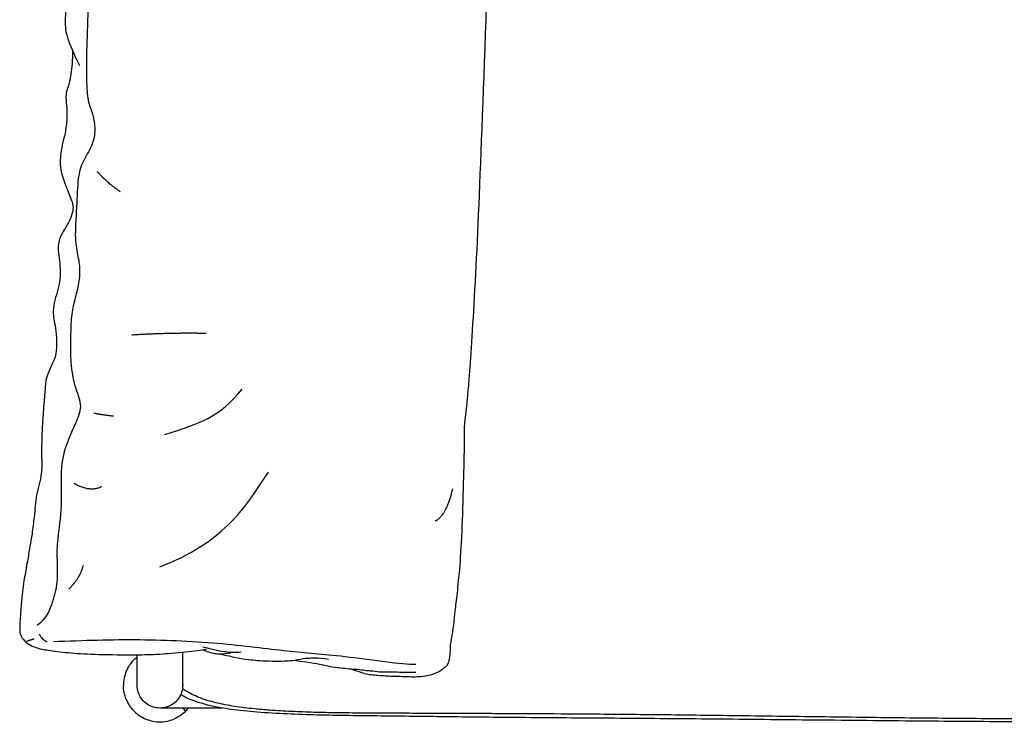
# Model space of a CAD drawing. Header units: millimetres. Extents: x -31695 to -21031, y -2517 to 7253.
# Tile 46 of 77: x -28814 to -28204, y 4584 to 5019. Entities that reach past the tile are written whole.
import ezdxf

# ---------------------------------------------------------------- set-up
doc = ezdxf.new("R2010")
doc.units = ezdxf.units.MM
doc.layers.add('2d', color=7, linetype='Continuous', true_color=0x000000)

msp = doc.modelspace()

# ---------------------------------------------------------------- linework, layer by layer
at = {"layer": '2d'}
for points, degree in [([(-28632.48, 5214.58), (-28647.83, 5216.04), (-28658.87, 5220.24), (-28672.7, 5219.8), (-28685.08, 5219.51), (-28691.21, 5219.57), (-28693.84, 5221.97), (-28718.53, 5223.51), (-28730.68, 5224.18), (-28746.71, 5225.04), (-28772.23, 5223.88), (-28781.54, 5220.56), (-28787.66, 5215.76), (-28789.12, 5209.02), (-28788.65, 5197.02), (-28786.58, 5175.03), (-28784.64, 5155.49), (-28784.02, 5143.68), (-28781.57, 5133.37), (-28781.58, 5123.55), (-28782.76, 5112.11), (-28783.08, 5102.04), (-28781.72, 5091.64), (-28783.76, 5080.89), (-28783.6, 5073.49), (-28781.42, 5064.42), (-28782.86, 5049.98), (-28785.31, 5038.25), (-28785.64, 5023.24), (-28786.33, 5015.53), (-28784.87, 5007.01), (-28777.1, 4990.89)], 3), ([(-28776.44, 5217.67), (-28778.39, 5213.62), (-28775.46, 5208.04), (-28772.53, 5196.87), (-28771.83, 5179.57), (-28771.41, 5148.17), (-28771.27, 5134.91), (-28767.09, 5126.54), (-28763.88, 5117.47), (-28766.39, 5102.68), (-28770.3, 5091.23), (-28770.85, 5068.63), (-28772.53, 5050.06), (-28771.55, 5029.97), (-28772.81, 5000.8), (-28772.81, 4983.78), (-28772.39, 4969.68), (-28769.32, 4962.43), (-28767.36, 4954.19), (-28767.78, 4943.59), (-28773.92, 4933.82), (-28778.25, 4923.91), (-28778.53, 4906.74), (-28780.34, 4884), (-28778.25, 4873.81), (-28776.44, 4864.6), (-28777.97, 4853.02), (-28780.9, 4843.67), (-28782.58, 4833.06), (-28782.58, 4819.52), (-28782.86, 4805.15), (-28779.65, 4790.22), (-28775.04, 4780.03), (-28779.51, 4769.56), (-28784.53, 4758.26), (-28789.41, 4743.89), (-28787.6, 4718.21), (-28791.23, 4695.88), (-28791.09, 4685.97), (-28790.53, 4670.2), (-28793.46, 4659.74), (-28797.37, 4648.57), (-28803.37, 4644.24)], 3), ([(-28608.92, 4617.36), (-28607.99, 4616.99), (-28603.67, 4615.44), (-28599.42, 4614.18), (-28594.91, 4613.59), (-28591.69, 4613.26), (-28585.92, 4612.96), (-28582.29, 4612.84), (-28577.36, 4612.67), (-28570.92, 4612.45), (-28567.42, 4612.43), (-28561.21, 4613.25), (-28558.41, 4613.93), (-28554.19, 4615.71), (-28552.89, 4616.57), (-28549.58, 4619.23), (-28548.57, 4620.32), (-28547.53, 4624.8), (-28547.26, 4626.94), (-28547.31, 4631.71), (-28546.68, 4634.7), (-28545.3, 4642.88), (-28544.91, 4646.71), (-28544.05, 4655.27), (-28542.61, 4666.58), (-28540.83, 4685.62), (-28539.51, 4711.58), (-28538.79, 4746.2), (-28538.31, 4757.81), (-28538.91, 4765.02), (-28537.33, 4777.74), (-28535.64, 4793.7), (-28531.48, 4857.25), (-28527.6, 4948.38), (-28522.02, 5108.94), (-28522.65, 5172.76), (-28523.28, 5184.94), (-28523.23, 5190.49), (-28523.23, 5193.54), (-28523.5, 5197.07)], 3), ([(-28781.34, 5000.07), (-28781.37, 4994.47), (-28782.55, 4984.03), (-28784.17, 4977.62), (-28785.89, 4973.28), (-28785.04, 4966.24), (-28784.66, 4958.44), (-28785.96, 4948.47), (-28787.91, 4942), (-28788.96, 4934.4), (-28789.19, 4931.05), (-28788.59, 4925.02), (-28786.88, 4919.46), (-28782.32, 4908.41), (-28780.89, 4904.19), (-28781.25, 4899.71), (-28783.5, 4894.07), (-28788.71, 4885.8), (-28789.72, 4882.79), (-28790.59, 4877.94), (-28789.8, 4872.15), (-28788.9, 4864.76), (-28789.12, 4858.85), (-28790.27, 4852.25), (-28792.55, 4845.77), (-28793.62, 4838.7), (-28793.08, 4833.95), (-28791.95, 4829.12), (-28790.94, 4819.64), (-28791.82, 4811.86), (-28792.58, 4809.02), (-28797.13, 4799.66), (-28798.17, 4795.13), (-28798.75, 4785.58), (-28799.51, 4777.36), (-28800.08, 4769.63), (-28800.63, 4756.69), (-28800.58, 4747.61), (-28800.42, 4741.51), (-28800.88, 4737.08), (-28802.4, 4729.9), (-28804.25, 4723.16), (-28804.6, 4716.8), (-28805.42, 4709.49), (-28806.92, 4697.74), (-28808.04, 4692.29), (-28809.52, 4682.92), (-28811.74, 4670.97), (-28812.48, 4665.39), (-28813.28, 4657.74), (-28813.89, 4647.16), (-28814.29, 4640.37), (-28813.42, 4637.34), (-28810.48, 4633.69), (-28806.71, 4631.49), (-28803.49, 4630.21), (-28795.89, 4628.6), (-28782.65, 4627.1), (-28766.82, 4626.21), (-28740.71, 4625.93), (-28728.34, 4626.37), (-28711.35, 4627.65), (-28701.28, 4629.11), (-28698.31, 4629.6)], 3), ([(-28766.26, 4925.35), (-28758.35, 4916.95), (-28751.93, 4913)], 2), ([(-28744.57, 4824.21), (-28719.86, 4825.69), (-28698.61, 4825.2)], 2), ([(-28724.31, 4762.45), (-28702.07, 4769.36), (-28690.21, 4773.32), (-28676.38, 4790.61)], 3), ([(-28768.21, 4775.81), (-28763.74, 4774.76), (-28756.13, 4773.97)], 2), ([(-28727.27, 4680.42), (-28688.73, 4695.74), (-28675.89, 4714.52), (-28660.07, 4739.22)], 3), ([(-28780.41, 4732.28), (-28770.63, 4726.54), (-28763.18, 4730.37)], 2), ([(-28545.97, 4728.77), (-28549.98, 4711.96), (-28556.78, 4708.76)], 2), ([(-28783.81, 4666.77), (-28777.01, 4672.94), (-28774.67, 4681.45)], 2), ([(-28802.05, 4638.88), (-28801.58, 4636.87), (-28798.74, 4634.75), (-28797.16, 4634.11)], 3), ([(-28809.87, 4634.47), (-28807.86, 4635.25), (-28805.09, 4635.92)], 2), ([(-28793.15, 4634.23), (-28774.27, 4635.02), (-28740.13, 4636.15), (-28687.01, 4633.55), (-28643.6, 4627.45), (-28615.9, 4626.09), (-28572.5, 4619.42), (-28568.77, 4620.32)], 3), ([(-28700.65, 4631.02), (-28693.11, 4628.91), (-28685.6, 4627.8), (-28681.15, 4627.41), (-28676.92, 4627.9)], 3), ([(-28700.65, 4629.19), (-28697.14, 4627.57), (-28691.91, 4626.46), (-28688.59, 4626.51), (-28683.58, 4627.26)], 3), ([(-28691.6, 4626.66), (-28688.13, 4626.19), (-28685.54, 4625.56), (-28675.1, 4623.18), (-28669.64, 4622.86), (-28663.94, 4622.35), (-28655.08, 4622.04), (-28648.44, 4622.29), (-28644.04, 4622.51), (-28639.02, 4623.78), (-28635.64, 4624.02), (-28631.67, 4624.17), (-28626.08, 4624.03), (-28622.74, 4623.33)], 3), ([(-28644.22, 4622.64), (-28632.75, 4621.26), (-28624.89, 4619.57), (-28619.86, 4618.35), (-28607.73, 4617.21), (-28601.86, 4616.88), (-28598.78, 4616.16), (-28595.22, 4616.19), (-28590.46, 4615.2), (-28581.25, 4615.69), (-28575.06, 4615.1), (-28568.62, 4615.28)], 3)]:
    msp.add_open_spline(points, degree=degree, dxfattribs=at)
at = {"layer": '2d', "lineweight": -3}
for points, degree in [([(-28741.32, 4607.09), (-28741.32, 4616.57), (-28741.32, 4626.06)], 2), ([(-28713.2, 4627.64), (-28713.2, 4617.36), (-28713.2, 4607.09)], 2), ([(-28748.1, 4615.72), (-28746.97, 4618.45), (-28745.32, 4620.97), (-28743.23, 4623.06)], 3), ([(-28743.23, 4623.06), (-28742.62, 4623.66), (-28741.98, 4624.23), (-28741.31, 4624.76)], 3), ([(-28748.1, 4615.72), (-28749.23, 4612.99), (-28749.85, 4610.04), (-28749.85, 4607.09)], 3), ([(-28748.1, 4598.45), (-28749.23, 4601.18), (-28749.85, 4604.14), (-28749.85, 4607.09)], 3), ([(-28713.2, 4608.37), (-28713.16, 4607.94), (-28713.14, 4607.51), (-28713.14, 4607.09)], 3), ([(-28743.23, 4591.11), (-28745.32, 4593.2), (-28746.97, 4595.72), (-28748.1, 4598.45)], 3), ([(-28743.23, 4591.11), (-28741.14, 4589.03), (-28738.62, 4587.37), (-28735.89, 4586.24)], 3), ([(-28688.45, 4593.03), (-28707.86, 4593.03), (-28727.26, 4593.03)], 2), ([(-28711.28, 4591.11), (-28713.37, 4589.03), (-28715.89, 4587.37), (-28718.62, 4586.24)], 3), ([(-28711.28, 4591.11), (-28710.66, 4591.73), (-28710.09, 4592.38), (-28709.55, 4593.07)], 3), ([(-28735.89, 4586.24), (-28733.16, 4585.11), (-28730.21, 4584.5), (-28727.26, 4584.5)], 3), ([(-28727.26, 4584.5), (-28724.3, 4584.5), (-28721.35, 4585.11), (-28718.62, 4586.24)], 3)]:
    msp.add_open_spline(points, degree=degree, dxfattribs=at)
for points, knots in [([(-28727.26, 4593.03), (-28729.03, 4593.03), (-28730.79, 4593.37), (-28732.43, 4594.02), (-28733.73, 4594.53), (-28734.96, 4595.24), (-28737.14, 4596.99), (-28738.1, 4598.03), (-28739.67, 4600.34), (-28740.28, 4601.62), (-28741.11, 4604.29), (-28741.32, 4605.69), (-28741.32, 4607.09)], [-1.040521, -1.040521, -1.040521, -1.040521, 0, 0, 0, 4.193899, 4.193899, 8.387798, 8.387798, 12.581697, 12.581697, 16.775596, 16.775596, 16.775596, 16.775596]), ([(-28713.2, 4607.09), (-28713.2, 4605.69), (-28713.41, 4604.29), (-28714.24, 4601.62), (-28714.85, 4600.34), (-28716.42, 4598.03), (-28717.38, 4596.99), (-28719.56, 4595.24), (-28720.79, 4594.53), (-28722.09, 4594.02), (-28723.73, 4593.37), (-28725.49, 4593.03), (-28727.26, 4593.03)], [0, 0, 0, 0, 4.193899, 4.193899, 8.387798, 8.387798, 12.581697, 12.581697, 16.775596, 16.775596, 16.775596, 17.816122, 17.816122, 17.816122, 17.816122]), ([(-27923.9, 4583.62), (-27923.9, 4583.62), (-27935.9, 4583.68), (-27941, 4583.7), (-27945.69, 4583.73), (-27959.65, 4583.8), (-27969.69, 4583.85), (-27979.75, 4583.89), (-28009.51, 4584.03), (-28034.61, 4584.1), (-28064.65, 4584.14), (-28070.61, 4584.15), (-28076.18, 4584.16), (-28081.36, 4584.17), (-28101.21, 4584.19), (-28120.99, 4584.22), (-28140.93, 4584.27), (-28163.47, 4584.33), (-28186.39, 4584.43), (-28208.97, 4584.58), (-28230.31, 4584.72), (-28251.7, 4584.9), (-28273.11, 4585.1), (-28294.49, 4585.3), (-28315.86, 4585.52), (-28337.25, 4585.74), (-28357.87, 4585.95), (-28378.61, 4586.15), (-28399.46, 4586.33), (-28418.34, 4586.5), (-28437.41, 4586.64), (-28456.67, 4586.78), (-28473.28, 4586.9), (-28490.12, 4587.02), (-28507.19, 4587.17), (-28521.48, 4587.3), (-28535.95, 4587.46), (-28550.61, 4587.64), (-28563.81, 4587.79), (-28577.06, 4587.96), (-28590.35, 4588.11), (-28603.44, 4588.26), (-28616.54, 4588.38), (-28629.66, 4588.72), (-28641.94, 4589.04), (-28654.81, 4589.55), (-28667.07, 4590.53), (-28677.7, 4591.38), (-28689.38, 4592.65), (-28699.68, 4595.45), (-28704.8, 4596.84), (-28709.87, 4598.68), (-28714.46, 4601.25)], [0.000565, 0.000565, 0.000565, 0.000565, 0.415414, 0.415414, 1.999845, 1.999845, 5.963788, 5.963788, 5.963788, 14.548413, 14.548413, 14.548413, 16.22459, 16.22459, 16.22459, 22.183537, 22.183537, 22.183537, 28.966388, 28.966388, 28.966388, 35.355216, 35.355216, 35.355216, 41.743902, 41.743902, 41.743902, 47.939998, 47.939998, 47.939998, 53.638948, 53.638948, 53.638948, 58.670782, 58.670782, 58.670782, 62.995073, 62.995073, 62.995073, 66.954683, 66.954683, 66.954683, 70.871405, 70.871405, 70.871405, 74.603232, 74.603232, 74.603232, 77.907046, 77.907046, 77.907046, 79.537034, 79.537034, 79.537034, 79.537034]), ([(-27062.43, 4605.02), (-27062.88, 4604.71), (-27063.34, 4604.41), (-27063.8, 4604.11), (-27065.24, 4603.2), (-27066.73, 4602.38), (-27068.26, 4601.62), (-27069.83, 4600.84), (-27071.43, 4600.14), (-27073.06, 4599.5), (-27074.71, 4598.86), (-27076.39, 4598.28), (-27078.08, 4597.75), (-27079.83, 4597.21), (-27081.6, 4596.72), (-27083.38, 4596.28), (-27085.26, 4595.82), (-27087.15, 4595.41), (-27089.06, 4595.04), (-27091.03, 4594.65), (-27093.01, 4594.31), (-27094.99, 4594.01), (-27096.99, 4593.7), (-27099, 4593.43), (-27101.01, 4593.19), (-27103.08, 4592.93), (-27105.16, 4592.71), (-27107.23, 4592.51), (-27109.41, 4592.3), (-27111.59, 4592.11), (-27113.77, 4591.93), (-27118.24, 4591.58), (-27122.71, 4591.3), (-27127.19, 4591.07), (-27131.78, 4590.83), (-27136.37, 4590.65), (-27140.97, 4590.5), (-27145.69, 4590.35), (-27150.41, 4590.24), (-27155.13, 4590.15), (-27159.97, 4590.07), (-27164.82, 4590.01), (-27169.66, 4589.97), (-27174.53, 4589.92), (-27179.4, 4589.89), (-27184.28, 4589.87), (-27189.39, 4589.85), (-27194.5, 4589.83), (-27199.61, 4589.81), (-27209.39, 4589.77), (-27219.17, 4589.73), (-27228.94, 4589.69), (-27234.06, 4589.67), (-27239.18, 4589.65), (-27244.3, 4589.63), (-27249.59, 4589.61), (-27254.88, 4589.58), (-27260.18, 4589.56), (-27265.76, 4589.53), (-27271.35, 4589.5), (-27276.94, 4589.47), (-27282.92, 4589.44), (-27288.9, 4589.4), (-27294.89, 4589.36), (-27307.82, 4589.28), (-27320.75, 4589.18), (-27333.68, 4589.06), (-27347.79, 4588.94), (-27361.89, 4588.8), (-27375.99, 4588.64), (-27383.43, 4588.55), (-27390.87, 4588.46), (-27398.31, 4588.36), (-27406.69, 4588.26), (-27415.06, 4588.15), (-27423.43, 4588.03), (-27441.61, 4587.79), (-27459.78, 4587.54), (-27477.95, 4587.31), (-27485.85, 4587.21), (-27493.75, 4587.11), (-27501.65, 4587.02), (-27517.32, 4586.84), (-27532.99, 4586.68), (-27548.66, 4586.55), (-27556.59, 4586.48), (-27564.51, 4586.43), (-27572.44, 4586.38), (-27580.65, 4586.33), (-27588.87, 4586.29), (-27597.09, 4586.25), (-27605.6, 4586.22), (-27614.11, 4586.2), (-27622.62, 4586.18), (-27631.42, 4586.17), (-27640.23, 4586.16), (-27649.03, 4586.17), (-27658.25, 4586.17), (-27667.47, 4586.18), (-27676.69, 4586.2), (-27691.69, 4586.23), (-27706.69, 4586.27), (-27721.69, 4586.31), (-27732.02, 4586.34), (-27742.35, 4586.38), (-27752.67, 4586.41), (-27763.38, 4586.44), (-27774.08, 4586.47), (-27784.79, 4586.49), (-27795.85, 4586.52), (-27806.92, 4586.54), (-27817.98, 4586.56), (-27829.32, 4586.58), (-27840.66, 4586.59), (-27852.01, 4586.6), (-27863.49, 4586.61), (-27874.97, 4586.61), (-27886.45, 4586.61), (-27897.81, 4586.62), (-27909.18, 4586.61), (-27920.54, 4586.6), (-27931.78, 4586.59), (-27943.02, 4586.58), (-27954.26, 4586.57), (-27959.79, 4586.56), (-27965.33, 4586.55), (-27970.86, 4586.54), (-27976.43, 4586.53), (-27981.99, 4586.51), (-27987.56, 4586.5), (-27998.31, 4586.48), (-28009.05, 4586.45), (-28019.8, 4586.42), (-28030.06, 4586.39), (-28040.31, 4586.36), (-28050.57, 4586.32), (-28058.8, 4586.3), (-28067.02, 4586.28), (-28075.24, 4586.26), (-28081.99, 4586.24), (-28088.74, 4586.22), (-28095.49, 4586.21), (-28104.85, 4586.19), (-28114.22, 4586.17), (-28123.59, 4586.17), (-28128.16, 4586.17), (-28132.73, 4586.16), (-28137.3, 4586.17), (-28141.67, 4586.17), (-28146.05, 4586.17), (-28150.42, 4586.18), (-28158.88, 4586.19), (-28167.34, 4586.21), (-28175.8, 4586.24), (-28183.96, 4586.27), (-28192.12, 4586.31), (-28200.29, 4586.36), (-28208.31, 4586.41), (-28216.34, 4586.46), (-28224.37, 4586.53), (-28232.27, 4586.59), (-28240.17, 4586.66), (-28248.07, 4586.74), (-28255.94, 4586.82), (-28263.8, 4586.9), (-28271.66, 4586.99), (-28279.55, 4587.08), (-28287.45, 4587.18), (-28295.34, 4587.28), (-28312.88, 4587.5), (-28330.41, 4587.74), (-28347.95, 4587.97), (-28357.16, 4588.1), (-28366.36, 4588.22), (-28375.57, 4588.34), (-28382.95, 4588.43), (-28390.34, 4588.52), (-28397.72, 4588.61), (-28411.8, 4588.78), (-28425.88, 4588.92), (-28439.96, 4589.05), (-28452.9, 4589.16), (-28465.83, 4589.26), (-28478.77, 4589.35), (-28490.41, 4589.42), (-28502.06, 4589.49), (-28513.71, 4589.55), (-28519.08, 4589.57), (-28524.46, 4589.6), (-28529.84, 4589.62), (-28534.93, 4589.65), (-28540.01, 4589.67), (-28545.1, 4589.69), (-28550.02, 4589.71), (-28554.94, 4589.72), (-28559.86, 4589.74), (-28564.74, 4589.76), (-28569.62, 4589.78), (-28574.5, 4589.8), (-28576.95, 4589.81), (-28579.4, 4589.82), (-28581.85, 4589.83), (-28584.56, 4589.84), (-28587.27, 4589.85), (-28589.98, 4589.86), (-28594.85, 4589.89), (-28599.72, 4589.91), (-28604.59, 4589.95), (-28609.44, 4589.99), (-28614.29, 4590.05), (-28619.14, 4590.13), (-28623.92, 4590.21), (-28628.7, 4590.31), (-28633.48, 4590.46), (-28638.14, 4590.6), (-28642.79, 4590.78), (-28647.45, 4591.01), (-28649.7, 4591.12), (-28651.94, 4591.25), (-28654.18, 4591.38), (-28656.38, 4591.52), (-28658.58, 4591.67), (-28660.78, 4591.84), (-28661.84, 4591.92), (-28662.89, 4592), (-28663.95, 4592.09), (-28665.04, 4592.18), (-28666.12, 4592.28), (-28667.21, 4592.38), (-28669.3, 4592.57), (-28671.39, 4592.79), (-28673.48, 4593.03), (-28675.5, 4593.27), (-28677.52, 4593.53), (-28679.54, 4593.82), (-28681.54, 4594.11), (-28683.54, 4594.44), (-28685.52, 4594.81), (-28687.44, 4595.16), (-28689.35, 4595.56), (-28691.25, 4596), (-28693.05, 4596.42), (-28694.83, 4596.89), (-28696.6, 4597.41), (-28698.32, 4597.92), (-28700.01, 4598.48), (-28701.69, 4599.1), (-28703.3, 4599.71), (-28704.9, 4600.37), (-28706.46, 4601.1), (-28707.98, 4601.82), (-28709.47, 4602.6), (-28710.91, 4603.45), (-28711.74, 4603.94), (-28712.54, 4604.45), (-28713.33, 4604.99)], [123.40958, 123.40958, 123.40958, 123.40958, 123.573426, 123.573426, 123.573426, 124.082513, 124.082513, 124.082513, 124.605763, 124.605763, 124.605763, 125.135287, 125.135287, 125.135287, 125.6836, 125.6836, 125.6836, 126.262612, 126.262612, 126.262612, 126.862322, 126.862322, 126.862322, 127.467745, 127.467745, 127.467745, 128.091489, 128.091489, 128.091489, 128.744952, 128.744952, 128.744952, 130.084785, 130.084785, 130.084785, 131.459032, 131.459032, 131.459032, 132.869635, 132.869635, 132.869635, 134.317959, 134.317959, 134.317959, 135.773742, 135.773742, 135.773742, 137.301573, 137.301573, 137.301573, 140.223608, 140.223608, 140.223608, 141.752832, 141.752832, 141.752832, 143.334549, 143.334549, 143.334549, 145.004374, 145.004374, 145.004374, 146.792059, 146.792059, 146.792059, 150.656176, 150.656176, 150.656176, 154.870764, 154.870764, 154.870764, 157.09355, 157.09355, 157.09355, 159.596134, 159.596134, 159.596134, 165.0268, 165.0268, 165.0268, 167.38674, 167.38674, 167.38674, 172.069808, 172.069808, 172.069808, 174.438057, 174.438057, 174.438057, 176.892919, 176.892919, 176.892919, 179.43629, 179.43629, 179.43629, 182.066984, 182.066984, 182.066984, 184.82187, 184.82187, 184.82187, 189.304656, 189.304656, 189.304656, 192.390591, 192.390591, 192.390591, 195.589286, 195.589286, 195.589286, 198.895752, 198.895752, 198.895752, 202.28459, 202.28459, 202.28459, 205.714773, 205.714773, 205.714773, 209.110852, 209.110852, 209.110852, 212.469136, 212.469136, 212.469136, 214.122485, 214.122485, 214.122485, 215.785938, 215.785938, 215.785938, 218.99699, 218.99699, 218.99699, 222.062311, 222.062311, 222.062311, 224.520057, 224.520057, 224.520057, 226.536529, 226.536529, 226.536529, 229.335435, 229.335435, 229.335435, 230.701631, 230.701631, 230.701631, 232.007882, 232.007882, 232.007882, 234.53643, 234.53643, 234.53643, 236.97492, 236.97492, 236.97492, 239.374191, 239.374191, 239.374191, 241.73482, 241.73482, 241.73482, 244.084064, 244.084064, 244.084064, 246.443005, 246.443005, 246.443005, 251.683282, 251.683282, 251.683282, 254.434549, 254.434549, 254.434549, 256.640767, 256.640767, 256.640767, 260.848549, 260.848549, 260.848549, 264.713541, 264.713541, 264.713541, 268.193598, 268.193598, 268.193598, 269.801052, 269.801052, 269.801052, 271.320751, 271.320751, 271.320751, 272.791519, 272.791519, 272.791519, 274.249481, 274.249481, 274.249481, 274.981902, 274.981902, 274.981902, 275.791413, 275.791413, 275.791413, 277.247446, 277.247446, 277.247446, 278.696919, 278.696919, 278.696919, 280.12568, 280.12568, 280.12568, 281.518719, 281.518719, 281.518719, 282.190662, 282.190662, 282.190662, 282.849277, 282.849277, 282.849277, 283.165964, 283.165964, 283.165964, 283.492185, 283.492185, 283.492185, 284.119695, 284.119695, 284.119695, 284.729035, 284.729035, 284.729035, 285.333161, 285.333161, 285.333161, 285.916444, 285.916444, 285.916444, 286.467736, 286.467736, 286.467736, 287.001321, 287.001321, 287.001321, 287.51769, 287.51769, 287.51769, 288.019306, 288.019306, 288.019306, 288.304958, 288.304958, 288.304958, 288.304958]), ([(-28711.28, 4591.11), (-28711.28, 4591.11), (-28711.28, 4591.11), (-28712.76, 4592.59), (-28713.19, 4593.02)], [12.62572, 12.62572, 12.62572, 12.62572, 16.247889, 17.576442, 17.576442, 17.576442, 17.576442])]:
    msp.add_open_spline(points, degree=3, knots=knots, dxfattribs=at)

doc.saveas('drawing.dxf')
